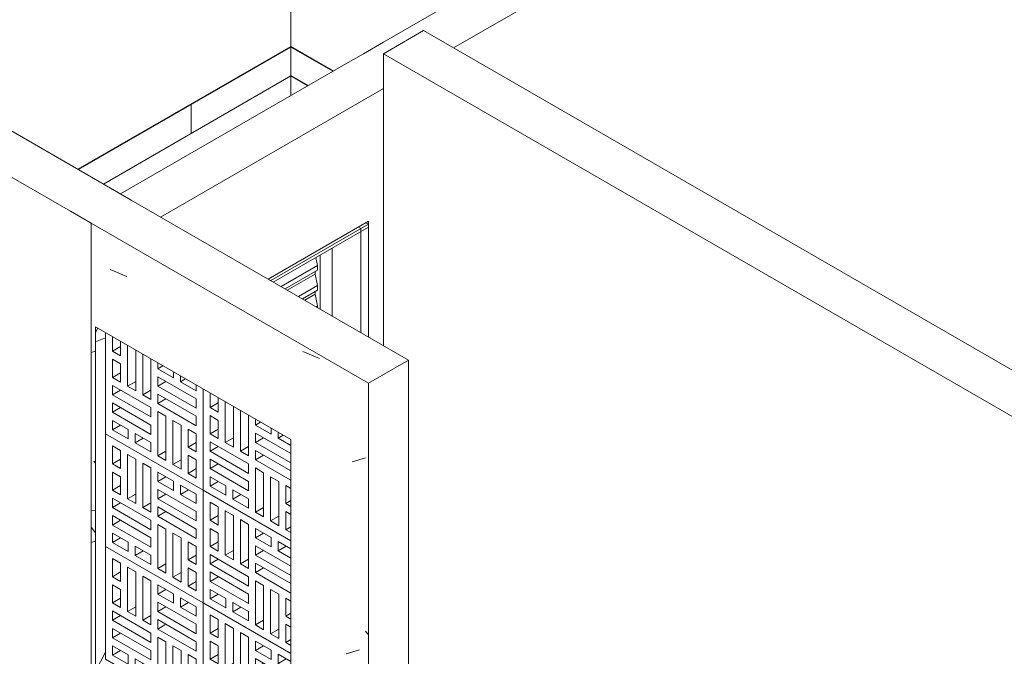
# Model space of a CAD drawing. Header units: metres. Extents: x -16.8 to 29.9, y -11.9 to 37.1.
# Tile 164 of 202: x -11.4 to -8.6, y 10.7 to 12.5. Entities that reach past the tile are written whole.
import ezdxf

# ---------------------------------------------------------------- set-up
doc = ezdxf.new("R2010")
doc.units = ezdxf.units.M
for name, color, linetype, lineweight in [('A-DOOR', 7, 'Continuous', 5), ('A-WALL', 7, 'Continuous', 5), ('A-WALL-PATT', 7, 'Continuous', 5), ('I-WALL', 7, 'Continuous', 5), ('Q-CASE', 7, 'Continuous', 5)]:
    doc.layers.add(name, color=color, linetype=linetype, lineweight=lineweight)

# ---------------------------------------------------------------- blocks, each defined once
blk = doc.blocks.new('Parede básica _ ALV_EST_PA1 - ___-1844764-EXPLODE')
at = {"layer": 'I-WALL'}
for p, q in [((-13.0259, 13.128), (-11.1309, 12.0339)), ((-11.244, 11.9686), (-13.1391, 13.0627))]:
    blk.add_line(p, q, dxfattribs=at)
blk = doc.blocks.new('Parede básica _ ALV_EST_PA1 - ___-1844804-EXPLODE')
at = {"layer": 'I-WALL'}
for p, q in [((-10.4733, 12.3809), (-10.4167, 12.4136)), ((-11.1026, 12.0176), (-10.4733, 12.3809)), ((-10.3601, 12.3156), (-10.9895, 11.9522)), ((-10.6854, 11.7767), (-10.4026, 11.94)), ((-10.4026, 11.94), (-10.4026, 11.6134))]:
    blk.add_line(p, q, dxfattribs=at)
blk = doc.blocks.new('Parede básica _ ALV_EST_PA4 - ___-1844851-EXPLODE')
at = {"layer": 'I-WALL'}
for p, q in [((-10.247, 12.4789), (-10.3601, 12.4136)), ((-10.247, 12.4789), (-7.4751, 10.8786)), ((-7.4751, 10.7479), (-10.3601, 12.4136)), ((-10.3601, 12.4136), (-10.3601, 11.5889))]:
    blk.add_line(p, q, dxfattribs=at)
blk = doc.blocks.new('Parede básica _ ALV_EST_PA3 COZ - ___-1846523-EXPLODE')
at = {"layer": 'I-WALL'}
for p, q in [((-10.5086, 14.4834), (-10.6217, 14.4181)), ((-10.5086, 14.4834), (-9.9429, 14.1568)), ((-10.6217, 14.4181), (-10.6217, 13.2097)), ((-10.056, 14.0915), (-10.6217, 14.4181)), ((-9.9429, 14.1568), (-10.056, 14.0915)), ((-9.9429, 14.1568), (-9.9429, 12.9484)), ((-10.056, 12.8831), (-10.056, 14.0915)), ((-10.6217, 12.9566), (-10.6217, 12.4324)), ((-10.6217, 12.3507), (-10.6217, 12.2952))]:
    blk.add_line(p, q, dxfattribs=at)
blk = doc.blocks.new('COBOGÓ-TACO-CHINÊS4 - COBOGÓ-TACO-CHINÊS-1852517-EXPLODE')
at = {"layer": 'Q-CASE'}
for p, q in [((-11.145, 11.0214), (-11.145, 10.703)), ((-10.8693, 10.8622), (-11.145, 11.0214)), ((-11.1253, 10.9361), (-11.1253, 10.9873)), ((-11.1253, 10.9873), (-11.1024, 10.9741)), ((-11.1024, 10.9741), (-11.1024, 10.9229)), ((-11.0827, 10.8376), (-11.0827, 10.9627)), ((-11.0827, 10.9627), (-11.0597, 10.9494)), ((-11.1253, 10.9361), (-11.1024, 10.9494)), ((-11.1024, 10.9229), (-11.1253, 10.9361)), ((-11.0597, 10.9494), (-11.0597, 10.8243)), ((-11.04, 10.8129), (-11.04, 10.938)), ((-11.04, 10.938), (-11.017, 10.9248)), ((-11.1253, 10.8622), (-11.1253, 10.9134)), ((-11.1253, 10.9134), (-11.1024, 10.9001)), ((-11.017, 10.9248), (-11.017, 10.7997)), ((-10.9973, 10.8869), (-10.9973, 10.9134)), ((-10.9973, 10.9134), (-10.953, 10.8878)), ((-11.1253, 10.8622), (-11.1024, 10.8755)), ((-11.1024, 10.9001), (-11.1024, 10.849)), ((-10.9973, 10.8869), (-10.9743, 10.9001)), ((-10.953, 10.8613), (-10.9973, 10.8869)), ((-10.953, 10.8878), (-10.953, 10.8613)), ((-10.9333, 10.8499), (-10.9333, 10.8764)), ((-10.9333, 10.8764), (-10.889, 10.8509)), ((-11.1024, 10.849), (-11.1253, 10.8622)), ((-11.0827, 10.8376), (-11.0597, 10.8509)), ((-10.9973, 10.8376), (-10.9973, 10.8641)), ((-10.9973, 10.8641), (-10.889, 10.8016)), ((-10.9973, 10.8376), (-10.9743, 10.8509)), ((-10.9333, 10.8499), (-10.9103, 10.8632)), ((-10.889, 10.8243), (-10.9333, 10.8499)), ((-10.889, 10.8509), (-10.889, 10.8243)), ((-10.8693, 10.5438), (-10.8693, 10.8622)), ((-11.1253, 10.8129), (-11.1253, 10.8395)), ((-11.1253, 10.8395), (-11.017, 10.7769)), ((-11.1253, 10.8129), (-11.1024, 10.8262)), ((-11.0597, 10.8243), (-11.0827, 10.8376)), ((-11.04, 10.8129), (-11.017, 10.8262)), ((-10.889, 10.775), (-10.9973, 10.8376)), ((-11.017, 10.7504), (-11.1253, 10.8129)), ((-11.1253, 10.7637), (-11.1253, 10.7902)), ((-11.1253, 10.7902), (-11.017, 10.7276)), ((-11.017, 10.7997), (-11.04, 10.8129)), ((-10.9973, 10.7883), (-10.9973, 10.8148)), ((-10.9973, 10.8148), (-10.889, 10.7523)), ((-10.9973, 10.7883), (-10.9743, 10.8016)), ((-10.889, 10.8016), (-10.889, 10.775)), ((-11.1253, 10.7637), (-11.1024, 10.7769)), ((-11.017, 10.7011), (-11.1253, 10.7637)), ((-11.017, 10.7769), (-11.017, 10.7504)), ((-10.889, 10.7258), (-10.9973, 10.7883)), ((-10.9973, 10.6405), (-10.9973, 10.7656)), ((-10.9973, 10.7656), (-10.9743, 10.7523)), ((-11.1253, 10.7144), (-11.1253, 10.7409)), ((-11.1253, 10.7409), (-11.081, 10.7153)), ((-10.9743, 10.7523), (-10.9743, 10.6272)), ((-10.9546, 10.6158), (-10.9546, 10.7409)), ((-10.9546, 10.7409), (-10.9316, 10.7276)), ((-10.889, 10.7523), (-10.889, 10.7258)), ((-11.1253, 10.7144), (-11.1024, 10.7276)), ((-11.081, 10.6888), (-11.1253, 10.7144)), ((-11.081, 10.7153), (-11.081, 10.6888)), ((-11.017, 10.7276), (-11.017, 10.7011)), ((-10.9316, 10.7276), (-10.9316, 10.6026)), ((-10.9119, 10.6651), (-10.9119, 10.7163)), ((-10.9119, 10.7163), (-10.889, 10.703)), ((-11.145, 10.703), (-10.8693, 10.5438)), ((-11.0613, 10.6774), (-11.0613, 10.704)), ((-11.0613, 10.704), (-11.017, 10.6784)), ((-11.0613, 10.6774), (-11.0383, 10.6907)), ((-11.017, 10.6784), (-11.017, 10.6518)), ((-10.889, 10.6784), (-10.9119, 10.6651)), ((-10.889, 10.703), (-10.889, 10.6518)), ((-11.017, 10.6518), (-11.0613, 10.6774)), ((-10.9973, 10.6405), (-10.9743, 10.6537)), ((-10.889, 10.6518), (-10.9119, 10.6651)), ((-10.9743, 10.6272), (-10.9973, 10.6405)), ((-10.9546, 10.6158), (-10.9316, 10.6291)), ((-10.9119, 10.5912), (-10.9119, 10.6424)), ((-10.9119, 10.6424), (-10.889, 10.6291)), ((-10.889, 10.6291), (-10.889, 10.5779)), ((-10.9316, 10.6026), (-10.9546, 10.6158)), ((-10.9119, 10.5912), (-10.889, 10.6044)), ((-10.889, 10.5779), (-10.9119, 10.5912))]:
    blk.add_line(p, q, dxfattribs=at)
blk = doc.blocks.new('COBOGÓ-TACO-CHINÊS4 - COBOGÓ-TACO-CHINÊS-1852519-EXPLODE')
blk.add_blockref('COBOGÓ-TACO-CHINÊS4 - COBOGÓ-TACO-CHINÊS-1852517-EXPLODE', (0, 0))
blk = doc.blocks.new('COBOGÓ-TACO-CHINÊS5 - COBOGÓ-TACO-CHINÊS-1852594-EXPLODE')
at = {"layer": 'Q-CASE'}
for p, q in [((-10.8693, 10.8622), (-10.8693, 10.5438)), ((-10.6218, 10.7193), (-10.8693, 10.8622)), ((-10.8496, 10.7769), (-10.8496, 10.8281)), ((-10.8496, 10.8281), (-10.8266, 10.8148)), ((-10.8496, 10.7769), (-10.8266, 10.7902)), ((-10.8266, 10.8148), (-10.8266, 10.7637)), ((-10.8069, 10.6784), (-10.8069, 10.8035)), ((-10.8069, 10.8035), (-10.7839, 10.7902)), ((-10.7839, 10.7902), (-10.7839, 10.6651)), ((-10.8266, 10.7637), (-10.8496, 10.7769)), ((-10.7642, 10.6537), (-10.7642, 10.7788)), ((-10.7642, 10.7788), (-10.7412, 10.7656)), ((-10.7412, 10.7656), (-10.7412, 10.6405)), ((-10.8496, 10.703), (-10.8496, 10.7542)), ((-10.8496, 10.7542), (-10.8266, 10.7409)), ((-10.8266, 10.7409), (-10.8266, 10.6897)), ((-10.7215, 10.7276), (-10.7215, 10.7542)), ((-10.7215, 10.7542), (-10.6772, 10.7286)), ((-10.7215, 10.7276), (-10.6985, 10.7409)), ((-10.8496, 10.703), (-10.8266, 10.7163)), ((-10.6772, 10.7021), (-10.7215, 10.7276)), ((-10.6772, 10.7286), (-10.6772, 10.7021)), ((-10.6575, 10.6907), (-10.6575, 10.7172)), ((-10.6575, 10.7172), (-10.6218, 10.6966)), ((-10.8266, 10.6897), (-10.8496, 10.703)), ((-10.8496, 10.6537), (-10.8496, 10.6803)), ((-10.8496, 10.6803), (-10.7412, 10.6177)), ((-10.8069, 10.6784), (-10.7839, 10.6916)), ((-10.7839, 10.6651), (-10.8069, 10.6784)), ((-10.7215, 10.6784), (-10.7215, 10.7049)), ((-10.7215, 10.7049), (-10.6218, 10.6473)), ((-10.7215, 10.6784), (-10.6985, 10.6916)), ((-10.6218, 10.6208), (-10.7215, 10.6784)), ((-10.6575, 10.6907), (-10.6345, 10.704)), ((-10.6218, 10.6701), (-10.6575, 10.6907)), ((-10.8496, 10.6537), (-10.8266, 10.667)), ((-10.7412, 10.5912), (-10.8496, 10.6537)), ((-10.7642, 10.6537), (-10.7412, 10.667)), ((-10.7412, 10.6405), (-10.7642, 10.6537)), ((-10.7215, 10.6291), (-10.7215, 10.6556)), ((-10.7215, 10.6556), (-10.6218, 10.598)), ((-10.8496, 10.6044), (-10.8496, 10.631)), ((-10.8496, 10.631), (-10.7412, 10.5684)), ((-10.7215, 10.6291), (-10.6985, 10.6424)), ((-10.6218, 10.5715), (-10.7215, 10.6291)), ((-10.8496, 10.6044), (-10.8266, 10.6177)), ((-10.7412, 10.5419), (-10.8496, 10.6044)), ((-10.7412, 10.6177), (-10.7412, 10.5912)), ((-10.7215, 10.4812), (-10.7215, 10.6063)), ((-10.7215, 10.6063), (-10.6985, 10.5931)), ((-10.8496, 10.5552), (-10.8496, 10.5817)), ((-10.8496, 10.5817), (-10.8052, 10.5561)), ((-10.8496, 10.5552), (-10.8266, 10.5684)), ((-10.7412, 10.5684), (-10.7412, 10.5419)), ((-10.6985, 10.5931), (-10.6985, 10.468)), ((-10.6788, 10.4566), (-10.6788, 10.5817)), ((-10.6788, 10.5817), (-10.6559, 10.5684)), ((-10.6559, 10.5684), (-10.6559, 10.4433)), ((-10.8693, 10.5438), (-10.6218, 10.4009)), ((-10.8052, 10.5296), (-10.8496, 10.5552)), ((-10.8052, 10.5561), (-10.8052, 10.5296)), ((-10.7855, 10.5182), (-10.7855, 10.5447)), ((-10.7855, 10.5447), (-10.7412, 10.5192)), ((-10.6362, 10.5059), (-10.6362, 10.5571)), ((-10.6362, 10.5571), (-10.6218, 10.5487)), ((-10.7855, 10.5182), (-10.7626, 10.5315)), ((-10.7412, 10.4926), (-10.7855, 10.5182)), ((-10.7412, 10.5192), (-10.7412, 10.4926)), ((-10.6218, 10.5142), (-10.6362, 10.5059)), ((-10.7215, 10.4812), (-10.6985, 10.4945)), ((-10.6218, 10.4976), (-10.6362, 10.5059)), ((-10.6985, 10.468), (-10.7215, 10.4812)), ((-10.6788, 10.4566), (-10.6559, 10.4699)), ((-10.6559, 10.4433), (-10.6788, 10.4566)), ((-10.6362, 10.432), (-10.6362, 10.4831)), ((-10.6362, 10.4831), (-10.6218, 10.4748)), ((-10.6362, 10.432), (-10.6218, 10.4403)), ((-10.6218, 10.4237), (-10.6362, 10.432))]:
    blk.add_line(p, q, dxfattribs=at)
blk = doc.blocks.new('COBOGÓ-TACO-CHINÊS5 - COBOGÓ-TACO-CHINÊS-1852596-EXPLODE')
blk.add_blockref('COBOGÓ-TACO-CHINÊS5 - COBOGÓ-TACO-CHINÊS-1852594-EXPLODE', (0, 0))
blk = doc.blocks.new('COBOGÓ-TACO-CHINÊS6 - COBOGÓ-TACO-CHINÊS-1852677-EXPLODE')
at = {"layer": 'Q-CASE'}
for p, q in [((-11.145, 11.3399), (-11.145, 11.0214)), ((-10.8693, 11.1807), (-11.145, 11.3399)), ((-11.1253, 11.2546), (-11.1253, 11.3058)), ((-11.1253, 11.3058), (-11.1024, 11.2925)), ((-11.1024, 11.2925), (-11.1024, 11.2413)), ((-11.1253, 11.2546), (-11.1024, 11.2678)), ((-11.0827, 11.156), (-11.0827, 11.2811)), ((-11.0827, 11.2811), (-11.0597, 11.2678)), ((-11.0597, 11.2678), (-11.0597, 11.1428)), ((-11.1024, 11.2413), (-11.1253, 11.2546)), ((-11.04, 11.1314), (-11.04, 11.2565)), ((-11.04, 11.2565), (-11.017, 11.2432)), ((-11.017, 11.2432), (-11.017, 11.1181)), ((-11.1253, 11.1807), (-11.1253, 11.2318)), ((-11.1253, 11.2318), (-11.1024, 11.2186)), ((-11.1024, 11.2186), (-11.1024, 11.1674)), ((-10.9973, 11.2053), (-10.9973, 11.2318)), ((-10.9973, 11.2318), (-10.953, 11.2062)), ((-10.9973, 11.2053), (-10.9743, 11.2186)), ((-11.1253, 11.1807), (-11.1024, 11.1939)), ((-11.1024, 11.1674), (-11.1253, 11.1807)), ((-10.953, 11.1797), (-10.9973, 11.2053)), ((-10.9973, 11.156), (-10.9973, 11.1826)), ((-10.9973, 11.1826), (-10.889, 11.12)), ((-10.953, 11.2062), (-10.953, 11.1797)), ((-10.9333, 11.1683), (-10.9333, 11.1949)), ((-10.9333, 11.1949), (-10.889, 11.1693)), ((-10.9333, 11.1683), (-10.9103, 11.1816)), ((-10.8693, 10.8622), (-10.8693, 11.1807)), ((-11.1253, 11.1314), (-11.1253, 11.1579)), ((-11.1253, 11.1579), (-11.017, 11.0954)), ((-11.0827, 11.156), (-11.0597, 11.1693)), ((-11.0597, 11.1428), (-11.0827, 11.156)), ((-10.9973, 11.156), (-10.9743, 11.1693)), ((-10.889, 11.0935), (-10.9973, 11.156)), ((-10.889, 11.1428), (-10.9333, 11.1683)), ((-10.889, 11.1693), (-10.889, 11.1428)), ((-11.1253, 11.1314), (-11.1024, 11.1446)), ((-11.017, 11.0688), (-11.1253, 11.1314)), ((-11.04, 11.1314), (-11.017, 11.1446)), ((-11.017, 11.1181), (-11.04, 11.1314)), ((-10.9973, 11.1067), (-10.9973, 11.1333)), ((-10.9973, 11.1333), (-10.889, 11.0707)), ((-11.1253, 11.0821), (-11.1253, 11.1086)), ((-11.1253, 11.1086), (-11.017, 11.0461)), ((-11.1253, 11.0821), (-11.1024, 11.0954)), ((-11.017, 11.0954), (-11.017, 11.0688)), ((-10.9973, 11.1067), (-10.9743, 11.12)), ((-10.889, 11.0442), (-10.9973, 11.1067)), ((-10.889, 11.12), (-10.889, 11.0935)), ((-11.017, 11.0195), (-11.1253, 11.0821)), ((-10.9973, 10.9589), (-10.9973, 11.084)), ((-10.9973, 11.084), (-10.9743, 11.0707)), ((-10.9743, 11.0707), (-10.9743, 10.9456)), ((-10.889, 11.0707), (-10.889, 11.0442)), ((-11.1253, 11.0328), (-11.1253, 11.0594)), ((-11.1253, 11.0594), (-11.081, 11.0338)), ((-11.1253, 11.0328), (-11.1024, 11.0461)), ((-11.017, 11.0461), (-11.017, 11.0195)), ((-10.9546, 10.9343), (-10.9546, 11.0594)), ((-10.9546, 11.0594), (-10.9316, 11.0461)), ((-10.9316, 11.0461), (-10.9316, 10.921)), ((-11.145, 11.0214), (-10.8693, 10.8622)), ((-11.081, 11.0072), (-11.1253, 11.0328)), ((-11.081, 11.0338), (-11.081, 11.0072)), ((-11.0613, 10.9959), (-11.0613, 11.0224)), ((-11.0613, 11.0224), (-11.017, 10.9968)), ((-10.9119, 10.9835), (-10.9119, 11.0347)), ((-10.9119, 11.0347), (-10.889, 11.0214)), ((-10.889, 11.0214), (-10.889, 10.9703)), ((-11.0613, 10.9959), (-11.0383, 11.0091)), ((-11.017, 10.9703), (-11.0613, 10.9959)), ((-11.017, 10.9968), (-11.017, 10.9703)), ((-10.889, 10.9968), (-10.9119, 10.9835)), ((-10.9973, 10.9589), (-10.9743, 10.9722)), ((-10.9743, 10.9456), (-10.9973, 10.9589)), ((-10.889, 10.9703), (-10.9119, 10.9835)), ((-10.9119, 10.9096), (-10.9119, 10.9608)), ((-10.9119, 10.9608), (-10.889, 10.9475)), ((-10.9546, 10.9343), (-10.9316, 10.9475)), ((-10.9316, 10.921), (-10.9546, 10.9343)), ((-10.889, 10.9475), (-10.889, 10.8963)), ((-10.9119, 10.9096), (-10.889, 10.9229)), ((-10.889, 10.8963), (-10.9119, 10.9096))]:
    blk.add_line(p, q, dxfattribs=at)
blk = doc.blocks.new('COBOGÓ-TACO-CHINÊS6 - COBOGÓ-TACO-CHINÊS-1852679-EXPLODE')
blk.add_blockref('COBOGÓ-TACO-CHINÊS6 - COBOGÓ-TACO-CHINÊS-1852677-EXPLODE', (0, 0))
blk = doc.blocks.new('COBOGÓ-TACO-CHINÊS7 - COBOGÓ-TACO-CHINÊS-1852754-EXPLODE')
at = {"layer": 'Q-CASE'}
for p, q in [((-10.8693, 11.1807), (-10.8693, 10.8622)), ((-10.6218, 11.0378), (-10.8693, 11.1807)), ((-10.8496, 11.0954), (-10.8496, 11.1465)), ((-10.8496, 11.1465), (-10.8266, 11.1333)), ((-10.8266, 11.1333), (-10.8266, 11.0821)), ((-10.8496, 11.0954), (-10.8266, 11.1086)), ((-10.8266, 11.0821), (-10.8496, 11.0954)), ((-10.8069, 10.9968), (-10.8069, 11.1219)), ((-10.8069, 11.1219), (-10.7839, 11.1086)), ((-10.7839, 11.1086), (-10.7839, 10.9835)), ((-10.7642, 10.9722), (-10.7642, 11.0973)), ((-10.7642, 11.0973), (-10.7412, 11.084)), ((-10.8496, 11.0214), (-10.8496, 11.0726)), ((-10.8496, 11.0726), (-10.8266, 11.0594)), ((-10.7412, 11.084), (-10.7412, 10.9589)), ((-10.7215, 11.0461), (-10.7215, 11.0726)), ((-10.7215, 11.0726), (-10.6772, 11.047)), ((-10.8266, 11.0594), (-10.8266, 11.0082)), ((-10.7215, 11.0461), (-10.6985, 11.0594)), ((-10.6772, 11.0205), (-10.7215, 11.0461)), ((-10.6772, 11.047), (-10.6772, 11.0205)), ((-10.8496, 11.0214), (-10.8266, 11.0347)), ((-10.8266, 11.0082), (-10.8496, 11.0214)), ((-10.7215, 10.9968), (-10.7215, 11.0233)), ((-10.7215, 11.0233), (-10.6218, 10.9657)), ((-10.6575, 11.0091), (-10.6575, 11.0357)), ((-10.6575, 11.0357), (-10.6218, 11.015)), ((-10.6575, 11.0091), (-10.6345, 11.0224)), ((-10.8496, 10.9722), (-10.8496, 10.9987)), ((-10.8496, 10.9987), (-10.7412, 10.9361)), ((-10.8496, 10.9722), (-10.8266, 10.9854)), ((-10.8069, 10.9968), (-10.7839, 11.0101)), ((-10.7839, 10.9835), (-10.8069, 10.9968)), ((-10.7642, 10.9722), (-10.7412, 10.9854)), ((-10.7215, 10.9968), (-10.6985, 11.0101)), ((-10.6218, 10.9392), (-10.7215, 10.9968)), ((-10.6218, 10.9885), (-10.6575, 11.0091)), ((-10.7412, 10.9096), (-10.8496, 10.9722)), ((-10.7412, 10.9589), (-10.7642, 10.9722)), ((-10.7215, 10.9475), (-10.7215, 10.9741)), ((-10.7215, 10.9741), (-10.6218, 10.9165)), ((-10.7215, 10.9475), (-10.6985, 10.9608)), ((-10.8496, 10.9229), (-10.8496, 10.9494)), ((-10.8496, 10.9494), (-10.7412, 10.8869)), ((-10.8496, 10.9229), (-10.8266, 10.9361)), ((-10.7412, 10.9361), (-10.7412, 10.9096)), ((-10.6218, 10.8899), (-10.7215, 10.9475)), ((-10.7412, 10.8603), (-10.8496, 10.9229)), ((-10.7215, 10.7997), (-10.7215, 10.9248)), ((-10.7215, 10.9248), (-10.6985, 10.9115)), ((-10.6985, 10.9115), (-10.6985, 10.7864)), ((-10.8496, 10.8736), (-10.8496, 10.9001)), ((-10.8496, 10.9001), (-10.8052, 10.8745)), ((-10.8496, 10.8736), (-10.8266, 10.8869)), ((-10.8052, 10.848), (-10.8496, 10.8736)), ((-10.8052, 10.8745), (-10.8052, 10.848)), ((-10.7412, 10.8869), (-10.7412, 10.8603)), ((-10.6788, 10.775), (-10.6788, 10.9001)), ((-10.6788, 10.9001), (-10.6559, 10.8869)), ((-10.6559, 10.8869), (-10.6559, 10.7618)), ((-10.6362, 10.8243), (-10.6362, 10.8755)), ((-10.6362, 10.8755), (-10.6218, 10.8672)), ((-10.8693, 10.8622), (-10.6218, 10.7193)), ((-10.7855, 10.8366), (-10.7855, 10.8632)), ((-10.7855, 10.8632), (-10.7412, 10.8376)), ((-10.7855, 10.8366), (-10.7626, 10.8499)), ((-10.7412, 10.811), (-10.7855, 10.8366)), ((-10.7412, 10.8376), (-10.7412, 10.811)), ((-10.6218, 10.8326), (-10.6362, 10.8243)), ((-10.6218, 10.816), (-10.6362, 10.8243)), ((-10.7215, 10.7997), (-10.6985, 10.8129)), ((-10.6985, 10.7864), (-10.7215, 10.7997)), ((-10.6362, 10.7504), (-10.6362, 10.8016)), ((-10.6362, 10.8016), (-10.6218, 10.7933)), ((-10.6788, 10.775), (-10.6559, 10.7883)), ((-10.6559, 10.7618), (-10.6788, 10.775)), ((-10.6362, 10.7504), (-10.6218, 10.7587)), ((-10.6218, 10.7421), (-10.6362, 10.7504))]:
    blk.add_line(p, q, dxfattribs=at)
blk = doc.blocks.new('COBOGÓ-TACO-CHINÊS7 - COBOGÓ-TACO-CHINÊS-1852756-EXPLODE')
blk.add_blockref('COBOGÓ-TACO-CHINÊS7 - COBOGÓ-TACO-CHINÊS-1852754-EXPLODE', (0, 0))
blk = doc.blocks.new('COBOGÓ-TACO-CHINÊS8 - COBOGÓ-TACO-CHINÊS-1852837-EXPLODE')
at = {"layer": 'Q-CASE'}
for p, q in [((-11.145, 11.6256), (-11.145, 11.3399)), ((-11.1253, 11.573), (-11.1253, 11.6143)), ((-11.1024, 11.601), (-11.1024, 11.5597)), ((-11.1253, 11.573), (-11.1024, 11.5863)), ((-11.1024, 11.5597), (-11.1253, 11.573)), ((-11.0827, 11.4745), (-11.0827, 11.5896)), ((-11.0597, 11.5764), (-11.0597, 11.4612)), ((-11.1253, 11.4991), (-11.1253, 11.5503)), ((-11.1253, 11.5503), (-11.1024, 11.537)), ((-11.04, 11.4498), (-11.04, 11.565)), ((-11.017, 11.5517), (-11.017, 11.4365)), ((-10.9973, 11.5237), (-10.9973, 11.5404)), ((-11.1024, 11.537), (-11.1024, 11.4858)), ((-10.9973, 11.5237), (-10.9829, 11.532)), ((-10.953, 11.4981), (-10.9973, 11.5237)), ((-10.953, 11.5148), (-10.953, 11.4981)), ((-11.1253, 11.4991), (-11.1024, 11.5124)), ((-11.1024, 11.4858), (-11.1253, 11.4991)), ((-11.0827, 11.4745), (-11.0597, 11.4877)), ((-10.9973, 11.4745), (-10.9973, 11.501)), ((-10.9973, 11.501), (-10.889, 11.4384)), ((-10.9973, 11.4745), (-10.9743, 11.4877)), ((-10.9333, 11.4868), (-10.9333, 11.5034)), ((-10.9333, 11.4868), (-10.9189, 11.4951)), ((-10.889, 11.4612), (-10.9333, 11.4868)), ((-11.1253, 11.4498), (-11.1253, 11.4763)), ((-11.1253, 11.4763), (-11.017, 11.4138)), ((-11.1253, 11.4498), (-11.1024, 11.4631)), ((-11.0597, 11.4612), (-11.0827, 11.4745)), ((-11.04, 11.4498), (-11.017, 11.4631)), ((-10.889, 11.4119), (-10.9973, 11.4745)), ((-10.889, 11.4778), (-10.889, 11.4612)), ((-10.8693, 11.1807), (-10.8693, 11.4664)), ((-11.017, 11.3873), (-11.1253, 11.4498)), ((-11.017, 11.4365), (-11.04, 11.4498)), ((-10.9973, 11.4252), (-10.9973, 11.4517)), ((-10.9973, 11.4517), (-10.889, 11.3892)), ((-10.9973, 11.4252), (-10.9743, 11.4384)), ((-10.889, 11.4384), (-10.889, 11.4119)), ((-11.1253, 11.4005), (-11.1253, 11.4271)), ((-11.1253, 11.4271), (-11.017, 11.3645)), ((-11.1253, 11.4005), (-11.1024, 11.4138)), ((-11.017, 11.4138), (-11.017, 11.3873)), ((-10.889, 11.3626), (-10.9973, 11.4252)), ((-10.9973, 11.2773), (-10.9973, 11.4024)), ((-10.9973, 11.4024), (-10.9743, 11.3892)), ((-11.017, 11.338), (-11.1253, 11.4005)), ((-11.1253, 11.3512), (-11.1253, 11.3778)), ((-11.1253, 11.3778), (-11.081, 11.3522)), ((-10.9743, 11.3892), (-10.9743, 11.2641)), ((-10.9546, 11.2527), (-10.9546, 11.3778)), ((-10.9546, 11.3778), (-10.9316, 11.3645)), ((-10.889, 11.3892), (-10.889, 11.3626)), ((-11.1253, 11.3512), (-11.1024, 11.3645)), ((-11.081, 11.3257), (-11.1253, 11.3512)), ((-11.081, 11.3522), (-11.081, 11.3257)), ((-11.017, 11.3645), (-11.017, 11.338)), ((-10.9316, 11.3645), (-10.9316, 11.2394)), ((-10.9119, 11.302), (-10.9119, 11.3531)), ((-10.9119, 11.3531), (-10.889, 11.3399)), ((-11.145, 11.3399), (-10.8693, 11.1807)), ((-11.0613, 11.3143), (-11.0613, 11.3408)), ((-11.0613, 11.3408), (-11.017, 11.3152)), ((-11.0613, 11.3143), (-11.0383, 11.3276)), ((-10.889, 11.3399), (-10.889, 11.2887)), ((-11.017, 11.2887), (-11.0613, 11.3143)), ((-11.017, 11.3152), (-11.017, 11.2887)), ((-10.9973, 11.2773), (-10.9743, 11.2906)), ((-10.889, 11.3152), (-10.9119, 11.302)), ((-10.889, 11.2887), (-10.9119, 11.302)), ((-10.9743, 11.2641), (-10.9973, 11.2773)), ((-10.9546, 11.2527), (-10.9316, 11.266)), ((-10.9119, 11.228), (-10.9119, 11.2792)), ((-10.9119, 11.2792), (-10.889, 11.266)), ((-10.889, 11.266), (-10.889, 11.2148)), ((-10.9316, 11.2394), (-10.9546, 11.2527)), ((-10.9119, 11.228), (-10.889, 11.2413)), ((-10.889, 11.2148), (-10.9119, 11.228))]:
    blk.add_line(p, q, dxfattribs=at)
blk = doc.blocks.new('COBOGÓ-TACO-CHINÊS8 - COBOGÓ-TACO-CHINÊS-1852839-EXPLODE')
blk.add_blockref('COBOGÓ-TACO-CHINÊS8 - COBOGÓ-TACO-CHINÊS-1852837-EXPLODE', (0, 0))
blk = doc.blocks.new('COBOGÓ-TACO-CHINÊS10 - COBOGÓ-TACO-CHINÊS-1852914-EXPLODE')
at = {"layer": 'Q-CASE'}
for p, q in [((-10.8693, 11.4664), (-10.8693, 11.1807)), ((-10.8496, 11.4138), (-10.8496, 11.4551)), ((-10.8266, 11.4418), (-10.8266, 11.4005)), ((-10.8069, 11.3152), (-10.8069, 11.4304)), ((-10.8496, 11.4138), (-10.8266, 11.4271)), ((-10.8266, 11.4005), (-10.8496, 11.4138)), ((-10.7839, 11.4172), (-10.7839, 11.302)), ((-10.7642, 11.2906), (-10.7642, 11.4058)), ((-10.8496, 11.3399), (-10.8496, 11.3911)), ((-10.8496, 11.3911), (-10.8266, 11.3778)), ((-10.8266, 11.3778), (-10.8266, 11.3266)), ((-10.7412, 11.3925), (-10.7412, 11.2773)), ((-10.7215, 11.3645), (-10.7215, 11.3811)), ((-10.8496, 11.3399), (-10.8266, 11.3531)), ((-10.7215, 11.3645), (-10.7071, 11.3728)), ((-10.6772, 11.3389), (-10.7215, 11.3645)), ((-10.6772, 11.3555), (-10.6772, 11.3389)), ((-10.8266, 11.3266), (-10.8496, 11.3399)), ((-10.8069, 11.3152), (-10.7839, 11.3285)), ((-10.7215, 11.3152), (-10.7215, 11.3418)), ((-10.7215, 11.3418), (-10.6218, 11.2842)), ((-10.7215, 11.3152), (-10.6985, 11.3285)), ((-10.6575, 11.3276), (-10.6575, 11.3442)), ((-10.6575, 11.3276), (-10.6431, 11.3359)), ((-10.6218, 11.3069), (-10.6575, 11.3276)), ((-10.8496, 11.2906), (-10.8496, 11.3171)), ((-10.8496, 11.3171), (-10.7412, 11.2546)), ((-10.8496, 11.2906), (-10.8266, 11.3039)), ((-10.7412, 11.228), (-10.8496, 11.2906)), ((-10.7839, 11.302), (-10.8069, 11.3152)), ((-10.7642, 11.2906), (-10.7412, 11.3039)), ((-10.7412, 11.2773), (-10.7642, 11.2906)), ((-10.6218, 11.2576), (-10.7215, 11.3152)), ((-10.7215, 11.266), (-10.7215, 11.2925)), ((-10.7215, 11.2925), (-10.6218, 11.2349)), ((-10.8496, 11.2413), (-10.8496, 11.2678)), ((-10.8496, 11.2678), (-10.7412, 11.2053)), ((-10.7215, 11.266), (-10.6985, 11.2792)), ((-10.624, 11.2097), (-10.7215, 11.266)), ((-10.8496, 11.2413), (-10.8266, 11.2546)), ((-10.7412, 11.1788), (-10.8496, 11.2413)), ((-10.7412, 11.2546), (-10.7412, 11.228)), ((-10.7215, 11.1181), (-10.7215, 11.2432)), ((-10.7215, 11.2432), (-10.6985, 11.2299)), ((-10.8496, 11.192), (-10.8496, 11.2186)), ((-10.8496, 11.2186), (-10.8052, 11.193)), ((-10.6985, 11.2299), (-10.6985, 11.1048)), ((-10.6788, 11.0935), (-10.6788, 11.2186)), ((-10.6788, 11.2186), (-10.6559, 11.2053)), ((-10.8693, 11.1807), (-10.6218, 11.0378)), ((-10.8496, 11.192), (-10.8266, 11.2053)), ((-10.8052, 11.1664), (-10.8496, 11.192)), ((-10.8052, 11.193), (-10.8052, 11.1664)), ((-10.7855, 11.1551), (-10.7855, 11.1816)), ((-10.7855, 11.1816), (-10.7412, 11.156)), ((-10.7412, 11.2053), (-10.7412, 11.1788)), ((-10.6559, 11.2053), (-10.6559, 11.0802)), ((-10.6362, 11.1428), (-10.6362, 11.1939)), ((-10.6362, 11.1939), (-10.6218, 11.1856)), ((-10.7855, 11.1551), (-10.7626, 11.1683)), ((-10.7412, 11.1295), (-10.7855, 11.1551)), ((-10.7412, 11.156), (-10.7412, 11.1295)), ((-10.6218, 11.1511), (-10.6362, 11.1428)), ((-10.7215, 11.1181), (-10.6985, 11.1314)), ((-10.6218, 11.1344), (-10.6362, 11.1428)), ((-10.6985, 11.1048), (-10.7215, 11.1181)), ((-10.6788, 11.0935), (-10.6559, 11.1067)), ((-10.6362, 11.0688), (-10.6362, 11.12)), ((-10.6362, 11.12), (-10.6218, 11.1117)), ((-10.6559, 11.0802), (-10.6788, 11.0935)), ((-10.6362, 11.0688), (-10.6218, 11.0771)), ((-10.6218, 11.0605), (-10.6362, 11.0688))]:
    blk.add_line(p, q, dxfattribs=at)
blk = doc.blocks.new('COBOGÓ-TACO-CHINÊS10 - COBOGÓ-TACO-CHINÊS-1852916-EXPLODE')
blk.add_blockref('COBOGÓ-TACO-CHINÊS10 - COBOGÓ-TACO-CHINÊS-1852914-EXPLODE', (0, 0))
blk = doc.blocks.new('Parede básica _ ALV_EST_PA3 - ___-1855082-EXPLODE')
at = {"layer": 'I-WALL'}
for p, q in [((-10.3601, 12.4462), (-8.5499, 13.4914)), ((-8.5499, 13.4914), (-8.4367, 13.4261)), ((-8.5499, 13.3607), (-10.1622, 12.4299)), ((-10.4167, 12.4136), (-10.3601, 12.4462))]:
    blk.add_line(p, q, dxfattribs=at)
blk = doc.blocks.new('PORTA DE GIRO L_58-EXPLODE0')
at = {"layer": 'A-DOOR'}
for p, q in [((-10.4026, 11.9318), (-10.6783, 11.7726)), ((-10.4026, 11.9318), (-10.4238, 11.9196)), ((-10.4096, 11.9359), (-10.4026, 11.9318)), ((-10.4096, 11.9359), (-10.4026, 11.9318)), ((-10.4026, 11.6134), (-10.4026, 11.9318)), ((-10.4026, 11.9318), (-10.4026, 11.9237)), ((-10.6713, 11.7685), (-10.4026, 11.9237)), ((-10.4238, 11.9196), (-10.4309, 11.9237)), ((-10.4238, 11.9196), (-10.4238, 11.6256)), ((-10.5051, 11.8645), (-10.5051, 11.6726)), ((-10.5509, 11.838), (-10.546, 11.8156)), ((-10.5389, 11.845), (-10.5389, 11.6921)), ((-10.546, 11.8156), (-10.6494, 11.7559)), ((-10.546, 11.8025), (-10.638, 11.7493)), ((-10.5531, 11.7911), (-10.6318, 11.7457)), ((-10.5531, 11.7984), (-10.5531, 11.7911)), ((-10.5531, 11.7911), (-10.546, 11.7585)), ((-10.546, 11.8156), (-10.546, 11.8025)), ((-10.546, 11.7585), (-10.6, 11.7274)), ((-10.546, 11.7453), (-10.5885, 11.7208)), ((-10.5531, 11.7412), (-10.5531, 11.734)), ((-10.546, 11.7585), (-10.546, 11.7453)), ((-10.5531, 11.734), (-10.5823, 11.7172)), ((-10.5531, 11.734), (-10.546, 11.7013)), ((-10.546, 11.7013), (-10.5505, 11.6988)), ((-10.546, 11.7013), (-10.546, 11.6962))]:
    blk.add_line(p, q, dxfattribs=at)
blk = doc.blocks.new('PORTA DE GIRO L_50-EXPLODE0')
blk.add_blockref('PORTA DE GIRO L_58-EXPLODE0', (0, 0))
blk = doc.blocks.new('Parede básica _ ALV_EST_PA2 - ___-1928339-EXPLODE')
at = {"layer": 'A-WALL-PATT', "true_color": 0xa2a2a2}
h = blk.add_hatch(dxfattribs=at)
h.set_pattern_fill('FP_24', color=253, style=0, pattern_type=2)
h.set_pattern_definition([(38.617, (-7.589, 7.311), (1.0303, -0.69877), [0.08865, -0.97519]), (325.848, (-7.589, 7.311), (-0.19942, 1.363), [0.10378, -1.142]), (98.321, (-7.503, 7.252), (0.83122, 0.66395), [0.1148, -1.263]), (32.05, (-7.589, 7.643), (1.5335, -1.16), [0.13204, -1.452]), (95.44, (-7.461, 7.546), (1.34335, 0.84087), [0.1675, -1.842]), (322.895, (-7.589, 7.643), (1.3431, 0.841), [0.16023, -1.763]), (352.362, (-7.445, 7.477), (0.85799, -1.16336), [0.10151, -1.117]), (306.403, (-7.445, 7.477), (0.34961, 1.00126), [0.12043, -1.325]), (70.753, (-7.374, 7.38), (1.20712, -0.16184), [0.08838, -0.97217]), (17.155, (-7.589, 7.311), (0.017464, 0.542224), [0.03937, -0.73846, 0.03937, -0.75994, -0.79036]), (17.155, (-7.589, 7.311), (0.017464, 0.542224), [-1.577, 0.03937, -0.75099]), (336.958, (-7.589, 7.311), (0.377994, 0.436137), [0.05109, -0.54027, 0.05109, -0.93502, -0.39088]), (336.958, (-7.589, 7.311), (0.377994, 0.436137), [-1.577, 0.05109, -0.3398]), (307.294, (-7.909, 7.496), (0.767016, -0.480256), [0.066, -0.434, 0.066, -1.494, -2.07]), (307.294, (-7.909, 7.496), (0.767016, -0.480256), [-2.06, 0.066, -2.004]), (301.444, (-8.053, 7.579), (0.837944, -0.3177), [0.06701, -0.59297, 0.06701, -0.98489, -1.493]), (301.444, (-8.053, 7.579), (0.837944, -0.3177), [-1.712, 0.06701, -1.426])])
h.paths.add_polyline_path([(-10.4025, 9.2619), (-10.4025, 11.4827), (-11.1857, 11.9349), (-11.1857, 9.714), (-10.4471, 9.2876)])
h.paths.add_polyline_path([(-10.6218, 9.7314), (-11.1733, 10.0498), (-11.1733, 11.642), (-10.6218, 11.3235), (-10.6218, 9.8488)])
h = blk.add_hatch(dxfattribs=at)
h.set_pattern_fill('FP_25', color=253, style=0, pattern_type=2)
h.set_pattern_definition([(62.892, (-11.003, 9.479), (1.03059, 0.4909), [0.152, -1.672]), (25.47, (-11.003, 9.479), (-0.1996, 1.1333), [0.09513, -1.046]), (99.98, (-10.917, 9.519), (0.83117, 1.62363), [0.09586, -1.054]), (60.684, (-11.003, 9.81), (1.53326, 0.61046), [0.2286, -2.514]), (96.11, (-10.875, 9.861), (1.3432, 2.3914), [0.14925, -1.642]), (21.72, (-11.003, 9.81), (1.3434, 2.3918), [0.13755, -1.513]), (45.584, (-10.859, 9.81), (0.85766, -0.17282), [0.14375, -1.581]), (348.61, (-10.859, 9.81), (0.3495, 1.4046), [0.0729, -0.802]), (76.026, (-10.788, 9.796), (1.20723, 1.23194), [0.12065, -1.327]), (55.653, (-11.003, 9.479), (0.017477, 0.562402), [0.06667, -1.251, 0.06667, -1.287, -1.339]), (55.653, (-11.003, 9.479), (0.017477, 0.562402), [-2.671, 0.06667, -1.272]), (36.106, (-11.003, 9.479), (0.37799, 0.87261), [0.05819, -0.61536, 0.05819, -1.065, -0.44521]), (36.106, (-11.003, 9.479), (0.37799, 0.87261), [-1.797, 0.05819, -0.38702]), (351.006, (-11.323, 9.294), (0.76702, 0.40542), [0.04049, -0.26624, 0.04049, -0.9165, -1.27]), (351.006, (-11.323, 9.294), (0.76702, 0.40542), [-1.264, 0.04049, -1.229]), (334.325, (-11.467, 9.211), (0.83795, 0.6499), [0.03879, -0.34322, 0.03879, -0.57007, -0.86392]), (334.325, (-11.467, 9.211), (0.83795, 0.6499), [-0.99087, 0.0388, -0.82513])])
h.paths.add_polyline_path([(-11.1733, 10.0498), (-11.145, 10.0661), (-11.145, 11.6256), (-11.1733, 11.642), (-11.1733, 10.1151)])
at = {"layer": 'I-WALL'}
for p, q in [((-11.0726, 12.0002), (-10.2894, 11.548)), ((-10.4025, 11.4827), (-11.1857, 11.9349)), ((-11.1857, 11.9349), (-11.1857, 9.714)), ((-11.1733, 10.0498), (-11.1733, 11.642)), ((-11.1733, 11.642), (-10.6218, 11.3235)), ((-10.4025, 11.4827), (-10.2894, 11.548)), ((-10.2894, 11.548), (-10.2894, 9.8252)), ((-10.4025, 9.2619), (-10.4025, 11.4827)), ((-10.6218, 11.3235), (-10.6218, 9.7314)), ((-11.1733, 10.0498), (-11.145, 10.0661)), ((-10.6218, 9.7314), (-11.1733, 10.0498)), ((-10.2894, 9.8252), (-10.2894, 9.3353)), ((-11.1857, 9.714), (-10.4025, 9.2619)), ((-10.4025, 9.2619), (-10.2894, 9.3272)), ((-10.2894, 9.3353), (-10.2894, 9.3272))]:
    blk.add_line(p, q, dxfattribs=at)
blk = doc.blocks.new('Parede básica _ ALV_EST_PA1 - ___-1928627-EXPLODE')
at = {"layer": 'I-WALL'}
for p, q in [((-11.1309, 12.0339), (-11.0726, 12.0002)), ((-11.1857, 11.9349), (-11.244, 11.9686)), ((-11.1857, 9.714), (-11.1857, 11.9349)), ((-11.244, 9.7477), (-11.1857, 9.714))]:
    blk.add_line(p, q, dxfattribs=at)
blk = doc.blocks.new('Moldura de parede - ___-1994407-EXPLODE')
at = {"layer": 'A-WALL-PATT', "true_color": 0x787878}
h = blk.add_hatch(dxfattribs=at)
h.set_pattern_fill('FP_37', color=8, style=0, pattern_type=2)
h.set_pattern_definition([(30, (-13.025, 10.963), (3e-06, 0.489895), []), (90, (-13.025, 10.963), (-0.42426, -0.24495), [])])
h.paths.add_polyline_path([(-11.1507, 12.0453), (-10.6217, 12.3507), (-10.6217, 12.4324), (-11.2214, 12.0862), (-11.169, 12.0559)])
at = {"layer": 'A-WALL'}
for p, q in [((-10.6217, 12.434), (-11.2228, 12.087)), ((-11.2214, 12.0862), (-10.6217, 12.4324)), ((-10.6217, 12.4324), (-10.6217, 12.3507)), ((-10.6217, 12.3507), (-11.1507, 12.0453))]:
    blk.add_line(p, q, dxfattribs=at)
blk = doc.blocks.new('Moldura de parede - ___-1998757-EXPLODE')
at = {"layer": 'A-WALL-PATT', "true_color": 0x787878}
h = blk.add_hatch(dxfattribs=at)
h.set_pattern_fill('FP_39', color=8, style=0, pattern_type=2)
h.set_pattern_definition([(330, (-11.047, 12.597), (-3e-06, 0.4899), []), (90, (-11.047, 12.597), (-0.42426, 0.24495), [])])
h.paths.add_polyline_path([(-10.5736, 12.323), (-10.5044, 12.3647), (-10.6217, 12.4324), (-10.6217, 12.3507), (-10.5832, 12.3285)])
h = blk.add_hatch(dxfattribs=at)
h.set_pattern_fill('FP_38', color=8, style=0, pattern_type=2)
h.set_pattern_definition([(330, (-10.622, 12.434), (0.42426, 0.24494), []), (30, (-10.622, 12.434), (-0.42426, 0.24494), [])])
h.paths.add_polyline_path([(-10.5029, 12.3638), (-10.5033, 12.3657), (-10.5044, 12.3647)])
at = {"layer": 'A-WALL'}
for p, q in [((-10.5015, 12.3646), (-10.6217, 12.434)), ((-10.6217, 12.3507), (-10.6217, 12.4324)), ((-10.6217, 12.4324), (-10.5029, 12.3638)), ((-10.5736, 12.323), (-10.6217, 12.3507))]:
    blk.add_line(p, q, dxfattribs=at)

msp = doc.modelspace()

# ---------------------------------------------------------------- block references
at = {"layer": 'A-DOOR'}
msp.add_blockref('PORTA DE GIRO L_50-EXPLODE0', (0, 0), dxfattribs=at)
at = {"layer": 'A-WALL'}
for name in ['Moldura de parede - ___-1994407-EXPLODE', 'Moldura de parede - ___-1998757-EXPLODE']:
    msp.add_blockref(name, (0, 0), dxfattribs=at)
at = {"layer": 'I-WALL'}
for name in ['Parede básica _ ALV_EST_PA3 COZ - ___-1846523-EXPLODE', 'Parede básica _ ALV_EST_PA3 - ___-1855082-EXPLODE', 'Parede básica _ ALV_EST_PA1 - ___-1844764-EXPLODE', 'Parede básica _ ALV_EST_PA4 - ___-1844851-EXPLODE', 'Parede básica _ ALV_EST_PA1 - ___-1844804-EXPLODE', 'Parede básica _ ALV_EST_PA1 - ___-1928627-EXPLODE', 'Parede básica _ ALV_EST_PA2 - ___-1928339-EXPLODE']:
    msp.add_blockref(name, (0, 0), dxfattribs=at)
at = {"layer": 'Q-CASE'}
for name in ['COBOGÓ-TACO-CHINÊS8 - COBOGÓ-TACO-CHINÊS-1852839-EXPLODE', 'COBOGÓ-TACO-CHINÊS10 - COBOGÓ-TACO-CHINÊS-1852916-EXPLODE', 'COBOGÓ-TACO-CHINÊS6 - COBOGÓ-TACO-CHINÊS-1852679-EXPLODE', 'COBOGÓ-TACO-CHINÊS7 - COBOGÓ-TACO-CHINÊS-1852756-EXPLODE', 'COBOGÓ-TACO-CHINÊS4 - COBOGÓ-TACO-CHINÊS-1852519-EXPLODE', 'COBOGÓ-TACO-CHINÊS5 - COBOGÓ-TACO-CHINÊS-1852596-EXPLODE']:
    msp.add_blockref(name, (0, 0), dxfattribs=at)

doc.saveas('drawing.dxf')
